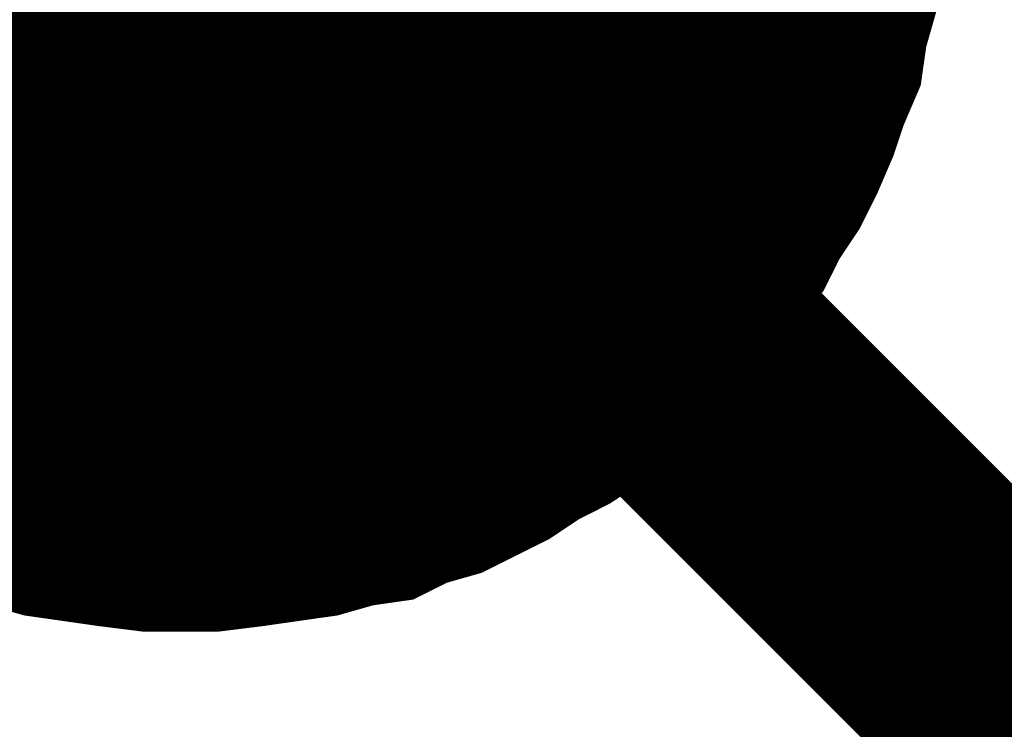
# Model space of a CAD drawing. Extents: x 0 to 22, y 0 to 17.
# Tile 13 of 58: x 4.594 to 4.6346, y 12.5639 to 12.5932. Entities that reach past the tile are written whole.
import ezdxf

# ---------------------------------------------------------------- set-up
doc = ezdxf.new("R2010")
doc.units = 0
doc.layers.add('SHEET', color=255, linetype='CONTINUOUS')

msp = doc.modelspace()

# ---------------------------------------------------------------- linework, layer by layer
at = {"layer": 'SHEET', "const_width": 0.03}
msp.add_lwpolyline([(4.585, 12.6, 1), (4.615, 12.6, 1)], format="xyb", close=True, dxfattribs=at)
at = {"layer": 'SHEET'}
for points, const_width in [([(4.700603, 12.5), (4.600653, 12.599958)], 0.0118), ([(4.630074, 12.595367), (4.629866, 12.593907), (4.629448, 12.592446), (4.62924, 12.590985), (4.628614, 12.589524), (4.628196, 12.588272), (4.62757, 12.586811), (4.626944, 12.585559), (4.62611, 12.584307), (4.625484, 12.583055), (4.624649, 12.582012), (4.623606, 12.58076), (4.622771, 12.579716), (4.621728, 12.578673), (4.620684, 12.577629), (4.619641, 12.576795), (4.618598, 12.575751), (4.617346, 12.574917), (4.616094, 12.57429), (4.614842, 12.573456), (4.61359, 12.57283), (4.612338, 12.572204), (4.610877, 12.571786), (4.609625, 12.57116), (4.608165, 12.570952), (4.606704, 12.570534), (4.605243, 12.570326), (4.603783, 12.570117), (4.602113, 12.569908), (4.600653, 12.569908)], 0.0039), ([(4.630074, 12.595367), (4.629866, 12.593907), (4.629448, 12.592446), (4.62924, 12.590985), (4.628614, 12.589524), (4.628196, 12.588272), (4.62757, 12.586811), (4.626944, 12.585559), (4.62611, 12.584307), (4.625484, 12.583055), (4.624649, 12.582012), (4.623606, 12.58076), (4.622771, 12.579716), (4.621728, 12.578673), (4.620684, 12.577629), (4.619641, 12.576795), (4.618598, 12.575751), (4.617346, 12.574917), (4.616094, 12.57429), (4.614842, 12.573456), (4.61359, 12.57283), (4.612338, 12.572204), (4.610877, 12.571786), (4.609625, 12.57116), (4.608165, 12.570952), (4.606704, 12.570534), (4.605243, 12.570326), (4.603783, 12.570117), (4.602113, 12.569908), (4.600653, 12.569908)], 0.0039), ([(4.630074, 12.595367), (4.629866, 12.593907), (4.629448, 12.592446), (4.62924, 12.590985), (4.628614, 12.589524), (4.628196, 12.588272), (4.62757, 12.586811), (4.626944, 12.585559), (4.62611, 12.584307), (4.625484, 12.583055), (4.624649, 12.582012), (4.623606, 12.58076), (4.622771, 12.579716), (4.621728, 12.578673), (4.620684, 12.577629), (4.619641, 12.576795), (4.618598, 12.575751), (4.617346, 12.574917), (4.616094, 12.57429), (4.614842, 12.573456), (4.61359, 12.57283), (4.612338, 12.572204), (4.610877, 12.571786), (4.609625, 12.57116), (4.608165, 12.570952), (4.606704, 12.570534), (4.605243, 12.570326), (4.603783, 12.570117), (4.602113, 12.569908), (4.600653, 12.569908)], 0.0039), ([(4.630074, 12.595367), (4.629866, 12.593907), (4.629448, 12.592446), (4.62924, 12.590985), (4.628614, 12.589524), (4.628196, 12.588272), (4.62757, 12.586811), (4.626944, 12.585559), (4.62611, 12.584307), (4.625484, 12.583055), (4.624649, 12.582012), (4.623606, 12.58076), (4.622771, 12.579716), (4.621728, 12.578673), (4.620684, 12.577629), (4.619641, 12.576795), (4.618598, 12.575751), (4.617346, 12.574917), (4.616094, 12.57429), (4.614842, 12.573456), (4.61359, 12.57283), (4.612338, 12.572204), (4.610877, 12.571786), (4.609625, 12.57116), (4.608165, 12.570952), (4.606704, 12.570534), (4.605243, 12.570326), (4.603783, 12.570117), (4.602113, 12.569908), (4.600653, 12.569908)], 0.0039), ([(4.630074, 12.595367), (4.629866, 12.593907), (4.629448, 12.592446), (4.62924, 12.590985), (4.628614, 12.589524), (4.628196, 12.588272), (4.62757, 12.586811), (4.626944, 12.585559), (4.62611, 12.584307), (4.625484, 12.583055), (4.624649, 12.582012), (4.623606, 12.58076), (4.622771, 12.579716), (4.621728, 12.578673), (4.620684, 12.577629), (4.619641, 12.576795), (4.618598, 12.575751), (4.617346, 12.574917), (4.616094, 12.57429), (4.614842, 12.573456), (4.61359, 12.57283), (4.612338, 12.572204), (4.610877, 12.571786), (4.609625, 12.57116), (4.608165, 12.570952), (4.606704, 12.570534), (4.605243, 12.570326), (4.603783, 12.570117), (4.602113, 12.569908), (4.600653, 12.569908)], 0.0039), ([(4.630074, 12.595367), (4.629866, 12.593907), (4.629448, 12.592446), (4.62924, 12.590985), (4.628614, 12.589524), (4.628196, 12.588272), (4.62757, 12.586811), (4.626944, 12.585559), (4.62611, 12.584307), (4.625484, 12.583055), (4.624649, 12.582012), (4.623606, 12.58076), (4.622771, 12.579716), (4.621728, 12.578673), (4.620684, 12.577629), (4.619641, 12.576795), (4.618598, 12.575751), (4.617346, 12.574917), (4.616094, 12.57429), (4.614842, 12.573456), (4.61359, 12.57283), (4.612338, 12.572204), (4.610877, 12.571786), (4.609625, 12.57116), (4.608165, 12.570952), (4.606704, 12.570534), (4.605243, 12.570326), (4.603783, 12.570117), (4.602113, 12.569908), (4.600653, 12.569908)], 0.0039), ([(4.630074, 12.595367), (4.629866, 12.593907), (4.629448, 12.592446), (4.62924, 12.590985), (4.628614, 12.589524), (4.628196, 12.588272), (4.62757, 12.586811), (4.626944, 12.585559), (4.62611, 12.584307), (4.625484, 12.583055), (4.624649, 12.582012), (4.623606, 12.58076), (4.622771, 12.579716), (4.621728, 12.578673), (4.620684, 12.577629), (4.619641, 12.576795), (4.618598, 12.575751), (4.617346, 12.574917), (4.616094, 12.57429), (4.614842, 12.573456), (4.61359, 12.57283), (4.612338, 12.572204), (4.610877, 12.571786), (4.609625, 12.57116), (4.608165, 12.570952), (4.606704, 12.570534), (4.605243, 12.570326), (4.603783, 12.570117), (4.602113, 12.569908), (4.600653, 12.569908)], 0.0039), ([(4.630074, 12.595367), (4.629866, 12.593907), (4.629448, 12.592446), (4.62924, 12.590985), (4.628614, 12.589524), (4.628196, 12.588272), (4.62757, 12.586811), (4.626944, 12.585559), (4.62611, 12.584307), (4.625484, 12.583055), (4.624649, 12.582012), (4.623606, 12.58076), (4.622771, 12.579716), (4.621728, 12.578673), (4.620684, 12.577629), (4.619641, 12.576795), (4.618598, 12.575751), (4.617346, 12.574917), (4.616094, 12.57429), (4.614842, 12.573456), (4.61359, 12.57283), (4.612338, 12.572204), (4.610877, 12.571786), (4.609625, 12.57116), (4.608165, 12.570952), (4.606704, 12.570534), (4.605243, 12.570326), (4.603783, 12.570117), (4.602113, 12.569908), (4.600653, 12.569908)], 0.0039), ([(4.630074, 12.595367), (4.629866, 12.593907), (4.629448, 12.592446), (4.62924, 12.590985), (4.628614, 12.589524), (4.628196, 12.588272), (4.62757, 12.586811), (4.626944, 12.585559), (4.62611, 12.584307), (4.625484, 12.583055), (4.624649, 12.582012), (4.623606, 12.58076), (4.622771, 12.579716), (4.621728, 12.578673), (4.620684, 12.577629), (4.619641, 12.576795), (4.618598, 12.575751), (4.617346, 12.574917), (4.616094, 12.57429), (4.614842, 12.573456), (4.61359, 12.57283), (4.612338, 12.572204), (4.610877, 12.571786), (4.609625, 12.57116), (4.608165, 12.570952), (4.606704, 12.570534), (4.605243, 12.570326), (4.603783, 12.570117), (4.602113, 12.569908), (4.600653, 12.569908)], 0.0039), ([(4.630074, 12.595367), (4.629866, 12.593907), (4.629448, 12.592446), (4.62924, 12.590985), (4.628614, 12.589524), (4.628196, 12.588272), (4.62757, 12.586811), (4.626944, 12.585559), (4.62611, 12.584307), (4.625484, 12.583055), (4.624649, 12.582012), (4.623606, 12.58076), (4.622771, 12.579716), (4.621728, 12.578673), (4.620684, 12.577629), (4.619641, 12.576795), (4.618598, 12.575751), (4.617346, 12.574917), (4.616094, 12.57429), (4.614842, 12.573456), (4.61359, 12.57283), (4.612338, 12.572204), (4.610877, 12.571786), (4.609625, 12.57116), (4.608165, 12.570952), (4.606704, 12.570534), (4.605243, 12.570326), (4.603783, 12.570117), (4.602113, 12.569908), (4.600653, 12.569908)], 0.0039), ([(4.630074, 12.595367), (4.629866, 12.593907), (4.629448, 12.592446), (4.62924, 12.590985), (4.628614, 12.589524), (4.628196, 12.588272), (4.62757, 12.586811), (4.626944, 12.585559), (4.62611, 12.584307), (4.625484, 12.583055), (4.624649, 12.582012), (4.623606, 12.58076), (4.622771, 12.579716), (4.621728, 12.578673), (4.620684, 12.577629), (4.619641, 12.576795), (4.618598, 12.575751), (4.617346, 12.574917), (4.616094, 12.57429), (4.614842, 12.573456), (4.61359, 12.57283), (4.612338, 12.572204), (4.610877, 12.571786), (4.609625, 12.57116), (4.608165, 12.570952), (4.606704, 12.570534), (4.605243, 12.570326), (4.603783, 12.570117), (4.602113, 12.569908), (4.600653, 12.569908)], 0.0039), ([(4.630074, 12.595367), (4.629866, 12.593907), (4.629448, 12.592446), (4.62924, 12.590985), (4.628614, 12.589524), (4.628196, 12.588272), (4.62757, 12.586811), (4.626944, 12.585559), (4.62611, 12.584307), (4.625484, 12.583055), (4.624649, 12.582012), (4.623606, 12.58076), (4.622771, 12.579716), (4.621728, 12.578673), (4.620684, 12.577629), (4.619641, 12.576795), (4.618598, 12.575751), (4.617346, 12.574917), (4.616094, 12.57429), (4.614842, 12.573456), (4.61359, 12.57283), (4.612338, 12.572204), (4.610877, 12.571786), (4.609625, 12.57116), (4.608165, 12.570952), (4.606704, 12.570534), (4.605243, 12.570326), (4.603783, 12.570117), (4.602113, 12.569908), (4.600653, 12.569908)], 0.0039), ([(4.630074, 12.595367), (4.629866, 12.593907), (4.629448, 12.592446), (4.62924, 12.590985), (4.628614, 12.589524), (4.628196, 12.588272), (4.62757, 12.586811), (4.626944, 12.585559), (4.62611, 12.584307), (4.625484, 12.583055), (4.624649, 12.582012), (4.623606, 12.58076), (4.622771, 12.579716), (4.621728, 12.578673), (4.620684, 12.577629), (4.619641, 12.576795), (4.618598, 12.575751), (4.617346, 12.574917), (4.616094, 12.57429), (4.614842, 12.573456), (4.61359, 12.57283), (4.612338, 12.572204), (4.610877, 12.571786), (4.609625, 12.57116), (4.608165, 12.570952), (4.606704, 12.570534), (4.605243, 12.570326), (4.603783, 12.570117), (4.602113, 12.569908), (4.600653, 12.569908)], 0.0039), ([(4.630074, 12.595367), (4.629866, 12.593907), (4.629448, 12.592446), (4.62924, 12.590985), (4.628614, 12.589524), (4.628196, 12.588272), (4.62757, 12.586811), (4.626944, 12.585559), (4.62611, 12.584307), (4.625484, 12.583055), (4.624649, 12.582012), (4.623606, 12.58076), (4.622771, 12.579716), (4.621728, 12.578673), (4.620684, 12.577629), (4.619641, 12.576795), (4.618598, 12.575751), (4.617346, 12.574917), (4.616094, 12.57429), (4.614842, 12.573456), (4.61359, 12.57283), (4.612338, 12.572204), (4.610877, 12.571786), (4.609625, 12.57116), (4.608165, 12.570952), (4.606704, 12.570534), (4.605243, 12.570326), (4.603783, 12.570117), (4.602113, 12.569908), (4.600653, 12.569908)], 0.0039), ([(4.630074, 12.595367), (4.629866, 12.593907), (4.629448, 12.592446), (4.62924, 12.590985), (4.628614, 12.589524), (4.628196, 12.588272), (4.62757, 12.586811), (4.626944, 12.585559), (4.62611, 12.584307), (4.625484, 12.583055), (4.624649, 12.582012), (4.623606, 12.58076), (4.622771, 12.579716), (4.621728, 12.578673), (4.620684, 12.577629), (4.619641, 12.576795), (4.618598, 12.575751), (4.617346, 12.574917), (4.616094, 12.57429), (4.614842, 12.573456), (4.61359, 12.57283), (4.612338, 12.572204), (4.610877, 12.571786), (4.609625, 12.57116), (4.608165, 12.570952), (4.606704, 12.570534), (4.605243, 12.570326), (4.603783, 12.570117), (4.602113, 12.569908), (4.600653, 12.569908)], 0.0039), ([(4.630074, 12.595367), (4.629866, 12.593907), (4.629448, 12.592446), (4.62924, 12.590985), (4.628614, 12.589524), (4.628196, 12.588272), (4.62757, 12.586811), (4.626944, 12.585559), (4.62611, 12.584307), (4.625484, 12.583055), (4.624649, 12.582012), (4.623606, 12.58076), (4.622771, 12.579716), (4.621728, 12.578673), (4.620684, 12.577629), (4.619641, 12.576795), (4.618598, 12.575751), (4.617346, 12.574917), (4.616094, 12.57429), (4.614842, 12.573456), (4.61359, 12.57283), (4.612338, 12.572204), (4.610877, 12.571786), (4.609625, 12.57116), (4.608165, 12.570952), (4.606704, 12.570534), (4.605243, 12.570326), (4.603783, 12.570117), (4.602113, 12.569908), (4.600653, 12.569908)], 0.0039), ([(4.630074, 12.595367), (4.629866, 12.593907), (4.629448, 12.592446), (4.62924, 12.590985), (4.628614, 12.589524), (4.628196, 12.588272), (4.62757, 12.586811), (4.626944, 12.585559), (4.62611, 12.584307), (4.625484, 12.583055), (4.624649, 12.582012), (4.623606, 12.58076), (4.622771, 12.579716), (4.621728, 12.578673), (4.620684, 12.577629), (4.619641, 12.576795), (4.618598, 12.575751), (4.617346, 12.574917), (4.616094, 12.57429), (4.614842, 12.573456), (4.61359, 12.57283), (4.612338, 12.572204), (4.610877, 12.571786), (4.609625, 12.57116), (4.608165, 12.570952), (4.606704, 12.570534), (4.605243, 12.570326), (4.603783, 12.570117), (4.602113, 12.569908), (4.600653, 12.569908)], 0.0039), ([(4.630074, 12.595367), (4.629866, 12.593907), (4.629448, 12.592446), (4.62924, 12.590985), (4.628614, 12.589524), (4.628196, 12.588272), (4.62757, 12.586811), (4.626944, 12.585559), (4.62611, 12.584307), (4.625484, 12.583055), (4.624649, 12.582012), (4.623606, 12.58076), (4.622771, 12.579716), (4.621728, 12.578673), (4.620684, 12.577629), (4.619641, 12.576795), (4.618598, 12.575751), (4.617346, 12.574917), (4.616094, 12.57429), (4.614842, 12.573456), (4.61359, 12.57283), (4.612338, 12.572204), (4.610877, 12.571786), (4.609625, 12.57116), (4.608165, 12.570952), (4.606704, 12.570534), (4.605243, 12.570326), (4.603783, 12.570117), (4.602113, 12.569908), (4.600653, 12.569908)], 0.0039), ([(4.630074, 12.595367), (4.629866, 12.593907), (4.629448, 12.592446), (4.62924, 12.590985), (4.628614, 12.589524), (4.628196, 12.588272), (4.62757, 12.586811), (4.626944, 12.585559), (4.62611, 12.584307), (4.625484, 12.583055), (4.624649, 12.582012), (4.623606, 12.58076), (4.622771, 12.579716), (4.621728, 12.578673), (4.620684, 12.577629), (4.619641, 12.576795), (4.618598, 12.575751), (4.617346, 12.574917), (4.616094, 12.57429), (4.614842, 12.573456), (4.61359, 12.57283), (4.612338, 12.572204), (4.610877, 12.571786), (4.609625, 12.57116), (4.608165, 12.570952), (4.606704, 12.570534), (4.605243, 12.570326), (4.603783, 12.570117), (4.602113, 12.569908), (4.600653, 12.569908)], 0.0039), ([(4.630074, 12.595367), (4.629866, 12.593907), (4.629448, 12.592446), (4.62924, 12.590985), (4.628614, 12.589524), (4.628196, 12.588272), (4.62757, 12.586811), (4.626944, 12.585559), (4.62611, 12.584307), (4.625484, 12.583055), (4.624649, 12.582012), (4.623606, 12.58076), (4.622771, 12.579716), (4.621728, 12.578673), (4.620684, 12.577629), (4.619641, 12.576795), (4.618598, 12.575751), (4.617346, 12.574917), (4.616094, 12.57429), (4.614842, 12.573456), (4.61359, 12.57283), (4.612338, 12.572204), (4.610877, 12.571786), (4.609625, 12.57116), (4.608165, 12.570952), (4.606704, 12.570534), (4.605243, 12.570326), (4.603783, 12.570117), (4.602113, 12.569908), (4.600653, 12.569908)], 0.0039), ([(4.630074, 12.595367), (4.629866, 12.593907), (4.629448, 12.592446), (4.62924, 12.590985), (4.628614, 12.589524), (4.628196, 12.588272), (4.62757, 12.586811), (4.626944, 12.585559), (4.62611, 12.584307), (4.625484, 12.583055), (4.624649, 12.582012), (4.623606, 12.58076), (4.622771, 12.579716), (4.621728, 12.578673), (4.620684, 12.577629), (4.619641, 12.576795), (4.618598, 12.575751), (4.617346, 12.574917), (4.616094, 12.57429), (4.614842, 12.573456), (4.61359, 12.57283), (4.612338, 12.572204), (4.610877, 12.571786), (4.609625, 12.57116), (4.608165, 12.570952), (4.606704, 12.570534), (4.605243, 12.570326), (4.603783, 12.570117), (4.602113, 12.569908), (4.600653, 12.569908)], 0.0039), ([(4.630074, 12.595367), (4.629866, 12.593907), (4.629448, 12.592446), (4.62924, 12.590985), (4.628614, 12.589524), (4.628196, 12.588272), (4.62757, 12.586811), (4.626944, 12.585559), (4.62611, 12.584307), (4.625484, 12.583055), (4.624649, 12.582012), (4.623606, 12.58076), (4.622771, 12.579716), (4.621728, 12.578673), (4.620684, 12.577629), (4.619641, 12.576795), (4.618598, 12.575751), (4.617346, 12.574917), (4.616094, 12.57429), (4.614842, 12.573456), (4.61359, 12.57283), (4.612338, 12.572204), (4.610877, 12.571786), (4.609625, 12.57116), (4.608165, 12.570952), (4.606704, 12.570534), (4.605243, 12.570326), (4.603783, 12.570117), (4.602113, 12.569908), (4.600653, 12.569908)], 0.0039), ([(4.600653, 12.569908), (4.599192, 12.569908), (4.597523, 12.570117), (4.596062, 12.570326), (4.594601, 12.570534), (4.593141, 12.570952), (4.59168, 12.57116)], 0.0039), ([(4.600653, 12.569908), (4.599192, 12.569908), (4.597523, 12.570117), (4.596062, 12.570326), (4.594601, 12.570534), (4.593141, 12.570952), (4.59168, 12.57116)], 0.0039), ([(4.600653, 12.569908), (4.599192, 12.569908), (4.597523, 12.570117), (4.596062, 12.570326), (4.594601, 12.570534), (4.593141, 12.570952), (4.59168, 12.57116)], 0.0039), ([(4.600653, 12.569908), (4.599192, 12.569908), (4.597523, 12.570117), (4.596062, 12.570326), (4.594601, 12.570534), (4.593141, 12.570952), (4.59168, 12.57116)], 0.0039), ([(4.600653, 12.569908), (4.599192, 12.569908), (4.597523, 12.570117), (4.596062, 12.570326), (4.594601, 12.570534), (4.593141, 12.570952), (4.59168, 12.57116)], 0.0039), ([(4.600653, 12.569908), (4.599192, 12.569908), (4.597523, 12.570117), (4.596062, 12.570326), (4.594601, 12.570534), (4.593141, 12.570952), (4.59168, 12.57116)], 0.0039), ([(4.600653, 12.569908), (4.599192, 12.569908), (4.597523, 12.570117), (4.596062, 12.570326), (4.594601, 12.570534), (4.593141, 12.570952), (4.59168, 12.57116)], 0.0039), ([(4.600653, 12.569908), (4.599192, 12.569908), (4.597523, 12.570117), (4.596062, 12.570326), (4.594601, 12.570534), (4.593141, 12.570952), (4.59168, 12.57116)], 0.0039), ([(4.600653, 12.569908), (4.599192, 12.569908), (4.597523, 12.570117), (4.596062, 12.570326), (4.594601, 12.570534), (4.593141, 12.570952), (4.59168, 12.57116)], 0.0039), ([(4.600653, 12.569908), (4.599192, 12.569908), (4.597523, 12.570117), (4.596062, 12.570326), (4.594601, 12.570534), (4.593141, 12.570952), (4.59168, 12.57116)], 0.0039), ([(4.600653, 12.569908), (4.599192, 12.569908), (4.597523, 12.570117), (4.596062, 12.570326), (4.594601, 12.570534), (4.593141, 12.570952), (4.59168, 12.57116)], 0.0039), ([(4.600653, 12.569908), (4.599192, 12.569908), (4.597523, 12.570117), (4.596062, 12.570326), (4.594601, 12.570534), (4.593141, 12.570952), (4.59168, 12.57116)], 0.0039), ([(4.600653, 12.569908), (4.599192, 12.569908), (4.597523, 12.570117), (4.596062, 12.570326), (4.594601, 12.570534), (4.593141, 12.570952), (4.59168, 12.57116)], 0.0039), ([(4.600653, 12.569908), (4.599192, 12.569908), (4.597523, 12.570117), (4.596062, 12.570326), (4.594601, 12.570534), (4.593141, 12.570952), (4.59168, 12.57116)], 0.0039), ([(4.600653, 12.569908), (4.599192, 12.569908), (4.597523, 12.570117), (4.596062, 12.570326), (4.594601, 12.570534), (4.593141, 12.570952), (4.59168, 12.57116)], 0.0039), ([(4.600653, 12.569908), (4.599192, 12.569908), (4.597523, 12.570117), (4.596062, 12.570326), (4.594601, 12.570534), (4.593141, 12.570952), (4.59168, 12.57116)], 0.0039), ([(4.600653, 12.569908), (4.599192, 12.569908), (4.597523, 12.570117), (4.596062, 12.570326), (4.594601, 12.570534), (4.593141, 12.570952), (4.59168, 12.57116)], 0.0039), ([(4.600653, 12.569908), (4.599192, 12.569908), (4.597523, 12.570117), (4.596062, 12.570326), (4.594601, 12.570534), (4.593141, 12.570952), (4.59168, 12.57116)], 0.0039), ([(4.600653, 12.569908), (4.599192, 12.569908), (4.597523, 12.570117), (4.596062, 12.570326), (4.594601, 12.570534), (4.593141, 12.570952), (4.59168, 12.57116)], 0.0039), ([(4.600653, 12.569908), (4.599192, 12.569908), (4.597523, 12.570117), (4.596062, 12.570326), (4.594601, 12.570534), (4.593141, 12.570952), (4.59168, 12.57116)], 0.0039), ([(4.600653, 12.569908), (4.599192, 12.569908), (4.597523, 12.570117), (4.596062, 12.570326), (4.594601, 12.570534), (4.593141, 12.570952), (4.59168, 12.57116)], 0.0039), ([(4.600653, 12.569908), (4.599192, 12.569908), (4.597523, 12.570117), (4.596062, 12.570326), (4.594601, 12.570534), (4.593141, 12.570952), (4.59168, 12.57116)], 0.0039)]:
    msp.add_lwpolyline(points, dxfattribs=dict(at, const_width=const_width))

doc.saveas('drawing.dxf')
